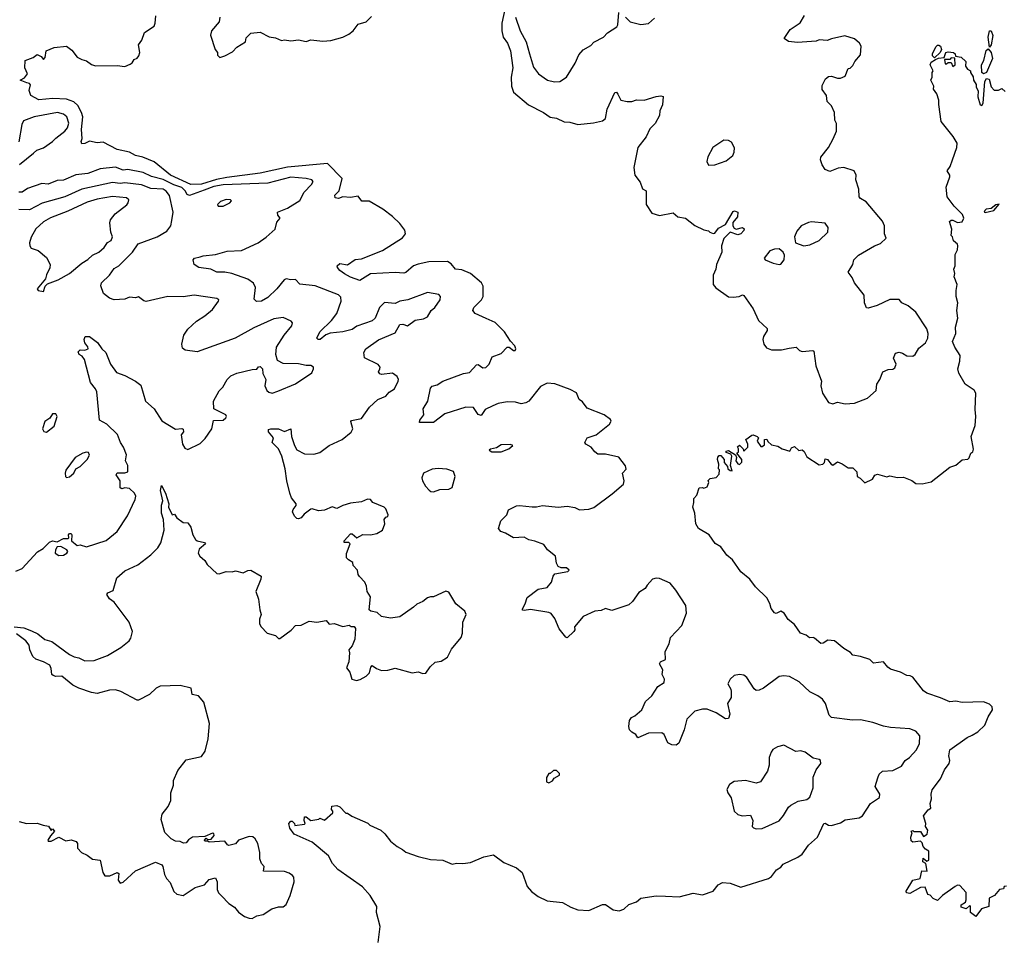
# Model space of a CAD drawing. Extents: x 1603745 to 1745082, y 385868 to 533966.
# Tile 9 of 256: x 1623151 to 1629560, y 394760 to 400728. Entities that reach past the tile are written whole.
import ezdxf

# ---------------------------------------------------------------- set-up
doc = ezdxf.new("R2010")
doc.units = 0

msp = doc.modelspace()

# ---------------------------------------------------------------- linework, layer by layer
at = {"layer": '0CON20XD'}
for points in [[(1627802.3, 396457.7), (1627776.7, 396435), (1627760, 396405), (1627780.3, 396370.3), (1627783.2, 396353.2), (1627781.4, 396315), (1627758, 396275), (1627772.9, 396207.1), (1627765, 396178.8), (1627745, 396177.1), (1627685, 396214.5), (1627625, 396238.9), (1627595, 396238.5), (1627544.7, 396225.3), (1627494.4, 396175), (1627475.4, 396104.6), (1627441.7, 396018.3), (1627425, 396003.8), (1627396.1, 396006.1), (1627370.5, 396020.5), (1627346, 396075), (1627330, 396085), (1627245, 396082.5), (1627175, 396052.5), (1627162.5, 396075), (1627135, 396090), (1627121.2, 396105), (1627116.1, 396126.1), (1627120, 396165), (1627133.8, 396185), (1627155, 396196), (1627200, 396235), (1627225, 396290), (1627265.8, 396325), (1627303.8, 396386.2), (1627346.6, 396413.4), (1627347.5, 396435), (1627332.5, 396465), (1627338, 396495), (1627316.7, 396535), (1627322.5, 396547.5), (1627355, 396562.5), (1627352.9, 396615), (1627378.8, 396665), (1627388, 396705), (1627461.2, 396785), (1627491.2, 396865), (1627486.2, 396915), (1627422.5, 397015), (1627385, 397058.8), (1627315, 397090), (1627295, 397092.5), (1627270, 397085), (1627235, 397047.5), (1627222.5, 397025), (1627180.5, 396999.5), (1627139.3, 396940.7), (1627115, 396918.6), (1627005, 396881.4), (1626965, 396894), (1626935, 396880.8), (1626895, 396877.1), (1626817.9, 396842.1), (1626763.3, 396775), (1626764, 396755), (1626758, 396745), (1626715, 396703.3), (1626705, 396708.1), (1626662.4, 396762.4), (1626635, 396830), (1626611.2, 396861.2), (1626595, 396868.8), (1626475, 396887.8), (1626435, 396882), (1626423.8, 396883.8), (1626423.3, 396893.3), (1626442.2, 396925), (1626455, 396966.7), (1626525, 397021.1), (1626585, 397031.2), (1626612.9, 397065), (1626624.5, 397105.5), (1626635, 397121.2), (1626720, 397135), (1626727.5, 397145), (1626709.3, 397159.3), (1626675, 397160), (1626655, 397167.5), (1626645, 397190), (1626638.1, 397235), (1626586.8, 397276.8), (1626562.1, 397312.1), (1626505, 397333.3), (1626465, 397341.1), (1626435, 397359.2), (1626365, 397353.8), (1626312.5, 397385), (1626282.5, 397395), (1626267.5, 397415), (1626283.3, 397465), (1626322, 397505), (1626332.1, 397537.9), (1626385, 397564), (1626405, 397565.7), (1626485.8, 397555.8), (1626515, 397555.7), (1626555, 397565.8), (1626655, 397554.2), (1626715, 397560.8), (1626765, 397551.4), (1626795, 397537.1), (1626855, 397542), (1626888.3, 397551.7), (1627007.8, 397642.2), (1627082, 397705), (1627086, 397725), (1627074.3, 397775), (1627097.7, 397802.3), (1627094.2, 397824.2), (1627050.9, 397880.9), (1626965, 397898.7), (1626915, 397899.6), (1626893.8, 397913.8), (1626871.4, 397945), (1626837.1, 397965), (1626830.5, 397975), (1626844.4, 398005), (1626902.5, 398025), (1626990.6, 398095), (1627000, 398115), (1626997.1, 398125), (1626955, 398156.1), (1626845, 398200), (1626815, 398240), (1626792.9, 398255), (1626775, 398298.5), (1626735, 398320.8), (1626635, 398358.2), (1626585, 398362.7), (1626540.9, 398339.1), (1626465, 398245.5), (1626445, 398233.9), (1626415, 398227.1), (1626377.6, 398237.6), (1626325, 398239.1), (1626265, 398229.2), (1626230.8, 398215), (1626180.5, 398189.5), (1626155, 398151.8), (1626135, 398157.1), (1626105, 398202.9), (1626055, 398204.4), (1625917.3, 398162.7), (1625845, 398106.2), (1625752.5, 398105), (1625755, 398120), (1625782.5, 398155), (1625776.2, 398195), (1625807.5, 398245), (1625825, 398330), (1625835, 398342.5), (1625868.8, 398351.2), (1625905, 398374), (1626040, 398425), (1626078.5, 398431.5), (1626125, 398480.8), (1626135, 398482.5), (1626165, 398462), (1626185.7, 398464.3), (1626206.7, 398485), (1626225.8, 398534.2), (1626285.6, 398554.4), (1626325, 398595.7), (1626336.8, 398596.8), (1626365, 398574), (1626376.2, 398575), (1626380, 398585), (1626373.8, 398605), (1626346, 398635), (1626306.2, 398695), (1626246.8, 398756.8), (1626187.6, 398782.4), (1626115.5, 398815.5), (1626101.4, 398835), (1626107.8, 398855), (1626155.9, 398904.1), (1626168.5, 398925), (1626167.1, 398992.9), (1626157.5, 399015), (1626085, 399076.2), (1626028.9, 399098.9), (1625987.5, 399105), (1625959.7, 399139.7), (1625935, 399154.5), (1625815, 399151.1), (1625745, 399137.5), (1625714.5, 399125), (1625665, 399083.3), (1625651.5, 399078.5), (1625595, 399081.4), (1625435, 399074.1), (1625365, 399030.8), (1625305, 399051.1), (1625265, 399073.3), (1625234, 399095), (1625218.8, 399115), (1625216.7, 399125), (1625235, 399140), (1625285, 399132.5), (1625333.4, 399166.6), (1625375, 399170.4), (1625512.9, 399225), (1625641.7, 399308.3), (1625662.1, 399335), (1625658.8, 399358.8), (1625625, 399400.9), (1625576.7, 399446.7), (1625515, 399493.5), (1625425, 399546.4), (1625377.3, 399547.3), (1625355, 399578.9), (1625305, 399571.4), (1625255, 399574.2), (1625225, 399564.4), (1625205, 399568.8), (1625203.1, 399585), (1625229.4, 399615), (1625250.4, 399695), (1625155, 399792.1), (1624895, 399767.3), (1624715, 399728.2), (1624499.2, 399700.8), (1624432.2, 399687.8), (1624335, 399657.7), (1624265, 399656.1), (1624132.7, 399715), (1624025, 399802), (1623952.2, 399832.2), (1623904, 399845), (1623865, 399865.6), (1623785, 399883.3), (1623695, 399930), (1623655, 399926.2), (1623605, 399937.5), (1623575, 399922.5), (1623555, 399920), (1623550, 399935), (1623557.5, 399955), (1623553.6, 400013.6), (1623561.5, 400095), (1623553.6, 400123.6), (1623528.7, 400168.7), (1623502.8, 400192.8), (1623455, 400210), (1623365.5, 400214.5), (1623275, 400206.2), (1623223.9, 400233.9), (1623212.7, 400267.3), (1623220, 400305), (1623213.6, 400313.6), (1623196.7, 400316.7), (1623154.4, 400335), (1623181.1, 400348.9), (1623201.2, 400375), (1623184, 400415), (1623187, 400463), (1623238.3, 400481.7), (1623265, 400502.5), (1623289.3, 400489.3), (1623305, 400470), (1623317, 400483), (1623323.6, 400526.4), (1623375, 400547.5), (1623455, 400556.2), (1623489.3, 400529.3), (1623524.5, 400484.5), (1623555, 400468), (1623585, 400461.2), (1623617.3, 400437.3), (1623645, 400427.5), (1623785, 400430), (1623835, 400422.5), (1623870.7, 400439.3), (1623883, 400447), (1623895, 400470), (1623915, 400477.5), (1623926.9, 400493.1), (1623932, 400515), (1623924.5, 400565.5), (1623945.8, 400595), (1623962.5, 400645), (1624025.8, 400685), (1624032.9, 400705), (1624035.9, 400754.1)], [(1624452.5, 400745), (1624448.8, 400715), (1624400, 400655), (1624393.6, 400626.4), (1624423.3, 400535), (1624437.5, 400515), (1624438.3, 400498.3), (1624453, 400483), (1624485, 400492.5), (1624535, 400520), (1624565, 400550), (1624620, 400585), (1624625, 400610), (1624655, 400640), (1624715, 400647.5), (1624775, 400616.7), (1624815, 400610), (1624855, 400593.3), (1624875, 400596.7), (1624915, 400590), (1624965, 400597.5), (1625015, 400586.7), (1625045, 400596.2), (1625125, 400589.2), (1625175, 400592.9), (1625255, 400614.4), (1625293.8, 400635), (1625321.2, 400655), (1625355, 400700), (1625405.7, 400714.3), (1625440.7, 400749.3)], [(1626311.6, 400805), (1626288.8, 400705), (1626289.6, 400655), (1626297, 400615), (1626325.2, 400575), (1626345.2, 400525), (1626361.7, 400415), (1626349, 400355), (1626352.1, 400295), (1626366.1, 400256.1), (1626463.2, 400173.2), (1626560.8, 400125), (1626605, 400094.3), (1626645, 400087.1), (1626695, 400062.9), (1626731.7, 400061.7), (1626785, 400046), (1626885, 400057.5)], [(1626377.5, 400745), (1626408.1, 400655), (1626446.7, 400585), (1626469.1, 400505), (1626495, 400420), (1626528, 400375), (1626587.5, 400335), (1626632.7, 400322.7), (1626666.7, 400325), (1626710, 400355), (1626765.7, 400444.3), (1626790.3, 400499.7), (1626819.1, 400530.9), (1626869.1, 400560.9), (1626889.1, 400580.9), (1626952, 400615), (1626978.1, 400641.9), (1627037.8, 400682.2), (1627044.4, 400695.6), (1627051.8, 400775)], [(1626885, 400057.5), (1626945, 400068.8), (1626963.8, 400085), (1626975.8, 400145), (1627025, 400254), (1627035, 400256.2), (1627045, 400244), (1627065, 400203.8), (1627105, 400196.2), (1627135, 400196.2), (1627165, 400206.7), (1627215, 400203.8), (1627295, 400228), (1627325, 400233.3), (1627338.8, 400228.8), (1627335.9, 400174.1), (1627318.8, 400135), (1627315.9, 400104.1), (1627287.3, 400052.7), (1627252.7, 400017.3), (1627228, 399965), (1627174.3, 399895), (1627149.2, 399765), (1627154.2, 399715), (1627190.9, 399670.9), (1627205, 399626.7), (1627228.1, 399615), (1627229.5, 399525), (1627265, 399468.8), (1627315, 399454.2), (1627405, 399470), (1627435, 399444.3), (1627485.5, 399435.5), (1627545, 399389.2), (1627605, 399360), (1627635, 399353.8), (1627643.8, 399345), (1627665, 399336), (1627675, 399338.8), (1627699.8, 399370.2), (1627745, 399394.4), (1627795, 399479.4), (1627805, 399484.3), (1627825.6, 399475), (1627824.5, 399445), (1627793.3, 399406.7), (1627792.2, 399385), (1627801.6, 399371.6), (1627815, 399365.4), (1627856.2, 399375), (1627867.2, 399367.2), (1627865, 399356.2), (1627845, 399334.7), (1627825, 399326.5), (1627775, 399344.5), (1627735, 399303.8), (1627718.8, 399255), (1627722, 399215), (1627687.1, 399135), (1627683.1, 399105), (1627665.5, 399064.5), (1627664.6, 399005), (1627682.7, 398982.7), (1627765, 398924.5), (1627795, 398921.4), (1627835, 398925.7), (1627855, 398935.8), (1627865, 398933.3), (1627924.7, 398844.7), (1627960, 398770), (1628017, 398717), (1628017.3, 398705), (1627993.1, 398665), (1627988.9, 398645), (1627994.4, 398615), (1628011.2, 398591.2), (1628045, 398578.9), (1628110.4, 398579.6), (1628159.3, 398589.3), (1628205.5, 398595.5), (1628228, 398575), (1628245, 398568.1), (1628314.2, 398574.2), (1628319.4, 398569.4), (1628332.9, 398475), (1628370, 398375), (1628366.5, 398345), (1628377.6, 398297.6), (1628415.9, 398235.9), (1628443.3, 398226.7), (1628475, 398238.8), (1628525, 398226.7), (1628585, 398231.2), (1628670, 398265), (1628726.1, 398313.9), (1628730, 398355), (1628750, 398385), (1628770, 398435), (1628805, 398450), (1628835, 398452.5), (1628848.3, 398461.7), (1628856.2, 398485), (1628838, 398525), (1628852.2, 398557.8), (1628875.7, 398564.3), (1628897.7, 398557.7), (1628925, 398538.6), (1628965, 398537.1), (1628980.9, 398549.1), (1629005, 398590), (1629046.7, 398625), (1629061.9, 398655), (1629064.3, 398685), (1629055.6, 398715), (1628985, 398824.3), (1628934.4, 398864.4), (1628894.2, 398884.2), (1628875, 398906.7), (1628815, 398905.5), (1628732.9, 398867.1), (1628675, 398850.8), (1628662.9, 398852.9), (1628649.4, 398885), (1628648.8, 398935), (1628585.9, 399015.9), (1628570.5, 399050.5), (1628544.2, 399084.2), (1628573.3, 399135), (1628580, 399165), (1628611.2, 399195), (1628715, 399256.7), (1628755, 399272), (1628791.2, 399305), (1628780, 399335), (1628780, 399385), (1628767, 399417), (1628662.1, 399542.1), (1628624.2, 399564.2), (1628616.2, 399575), (1628614.3, 399625), (1628593.8, 399685), (1628596.4, 399716.4), (1628583.9, 399743.9), (1628515.9, 399765.9), (1628479.5, 399760.5), (1628425, 399740), (1628395, 399752.5), (1628375, 399782.5), (1628363.8, 399815), (1628366.1, 399833.9), (1628415, 399896.7), (1628446.8, 399953.2), (1628467.9, 400002.1), (1628468.3, 400051.7), (1628457.5, 400075), (1628454.3, 400125), (1628435, 400167.5), (1628406.7, 400195), (1628403.8, 400235), (1628374.2, 400274.2), (1628375, 400300), (1628396.2, 400343.8), (1628415, 400357.5), (1628435, 400360), (1628475, 400346.7), (1628495, 400346.7), (1628525, 400360), (1628545, 400410), (1628557, 400413), (1628575, 400430), (1628587.5, 400455), (1628625, 400500), (1628627.5, 400555), (1628617.5, 400575), (1628585, 400602.5), (1628523, 400623), (1628435, 400603.8), (1628408.3, 400591.7), (1628355, 400596), (1628335, 400588.8), (1628215, 400580), (1628156.2, 400586.2), (1628127.5, 400605), (1628166.1, 400663.9), (1628231.2, 400708.8), (1628260, 400755)], [(1627094.5, 400745), (1627125, 400713.8), (1627195, 400696.2), (1627245, 400702.5), (1627282.3, 400737.7)], [(1629465, 400550), (1629456.4, 400615), (1629465, 400656.7), (1629475.4, 400655.4), (1629485.4, 400625), (1629475.6, 400564.4), (1629465, 400550)], [(1629105, 400480), (1629093, 400493), (1629092.5, 400505), (1629115, 400552.5), (1629125, 400562.5), (1629135, 400563.3), (1629146.1, 400556.1), (1629152.5, 400535), (1629142.5, 400515), (1629105, 400480)], [(1627916.7, 398023.3), (1627926.1, 398026.1), (1627952.5, 398015), (1627960, 398005), (1627952.5, 397985), (1627975, 397950), (1627985, 397950), (1627999.3, 397960.7), (1628000, 397995), (1628015, 397997.5), (1628021.7, 397981.7), (1628045, 397960), (1628085, 397952.5), (1628115, 397933.3), (1628165, 397920), (1628175, 397940), (1628195, 397950), (1628223, 397923), (1628245, 397926.7), (1628257.3, 397917.3), (1628275, 397882.5), (1628355, 397830), (1628380, 397835), (1628390, 397845), (1628395, 397870), (1628410, 397865), (1628433.6, 397833.6), (1628445, 397827.5), (1628475, 397850), (1628505, 397837.5), (1628545, 397810), (1628575, 397810), (1628600, 397785), (1628603.6, 397753.6), (1628623, 397743), (1628653, 397713), (1628703, 397737), (1628717, 397763), (1628735, 397770), (1628795, 397752.5), (1628815, 397757.5), (1628865, 397747.5), (1628905, 397748.8), (1628958.3, 397728.3), (1628985, 397707.5), (1629025, 397706.7), (1629085, 397720), (1629206.7, 397815), (1629245, 397828.8), (1629285, 397863.3), (1629323, 397867), (1629332.5, 397875), (1629342.5, 397905), (1629356.2, 397915), (1629358.8, 397931.2), (1629344, 398015), (1629370, 398085), (1629376, 398145), (1629370.3, 398190.3), (1629375.6, 398295.6), (1629365, 398316), (1629305.7, 398355), (1629265, 398426.2), (1629257.8, 398455), (1629270.6, 398505), (1629272.7, 398542.7), (1629238, 398595), (1629223.2, 398633.2), (1629245.8, 398685), (1629243, 398727), (1629258.6, 398785), (1629251.4, 398835), (1629258, 398885), (1629248, 398925), (1629246.7, 398965), (1629252.5, 399005), (1629233.3, 399055), (1629237.5, 399075), (1629232.5, 399105), (1629240, 399125), (1629240.7, 399199.3), (1629255, 399230), (1629258.8, 399255), (1629255.9, 399265.9), (1629229.3, 399289.3), (1629222.5, 399315), (1629213.8, 399323.8), (1629218.8, 399365), (1629203.6, 399413.6), (1629215, 399423.3), (1629225, 399423.3), (1629255, 399408), (1629285, 399412), (1629298, 399435), (1629289.1, 399459.1), (1629234.5, 399514.5), (1629187.5, 399575), (1629182.3, 399637.7), (1629206.2, 399705), (1629205.9, 399715.9), (1629187.5, 399745), (1629207, 399773), (1629224, 399815), (1629251.4, 399895), (1629252.9, 399925), (1629228.5, 399968.5), (1629150, 400065), (1629133.1, 400175), (1629134.3, 400204.3), (1629120.8, 400245), (1629100, 400275), (1629102.5, 400295), (1629082.5, 400335), (1629090, 400355), (1629090, 400385), (1629097.5, 400395), (1629077.5, 400435), (1629085, 400452.5), (1629111.7, 400468.3), (1629132.5, 400477.5), (1629168.3, 400481.7), (1629180, 400515), (1629195, 400520), (1629230, 400515), (1629240, 400505), (1629241.7, 400491.7), (1629280, 400485), (1629310, 400455), (1629307.5, 400425), (1629320, 400405), (1629340, 400395), (1629340, 400385), (1629357, 400357), (1629360, 400335), (1629377, 400307), (1629378.3, 400288.3), (1629390, 400265), (1629387.5, 400225), (1629403, 400173), (1629415, 400170), (1629422.5, 400185), (1629433.2, 400326.8), (1629444.3, 400345.7), (1629461.7, 400341.7), (1629475, 400290), (1629495, 400270), (1629521.7, 400268.3), (1629545, 400280), (1629565, 400260)], [(1629425, 400376), (1629413.9, 400383.9), (1629412.5, 400435), (1629428, 400462), (1629443.4, 400526.6), (1629455, 400537.5), (1629474.5, 400514.5), (1629482.9, 400475), (1629445, 400384.2), (1629425, 400376)], [(1629225, 400422.5), (1629240, 400435), (1629238.3, 400478.3), (1629215, 400480), (1629205, 400470), (1629171.7, 400468.3), (1629175, 400440), (1629185, 400440), (1629195, 400450), (1629215, 400450), (1629225, 400422.5)], [(1623149.2, 399785), (1623241.1, 399858.9), (1623262.1, 399877.9), (1623305, 399893.5), (1623364.8, 399935.2), (1623385, 399957.9), (1623445, 400003.4), (1623461.1, 400025), (1623470.7, 400055), (1623456.7, 400095), (1623435, 400113.3), (1623395.9, 400124.1), (1623245, 400096.5), (1623175, 400069.4), (1623163.7, 400045), (1623145, 399932.5)], [(1627635, 399782), (1627675, 399784.2), (1627750.3, 399809.7), (1627792.5, 399845), (1627801.1, 399865), (1627803.1, 399893.1), (1627785, 399930), (1627765, 399942), (1627735, 399944), (1627663.8, 399895), (1627630, 399835), (1627624.2, 399805), (1627635, 399782)], [(1625362.3, 397102.3), (1625353.3, 397115), (1625348.8, 397145), (1625322.5, 397175), (1625320, 397195), (1625291.1, 397211.1), (1625279.1, 397225), (1625278.2, 397251.8), (1625301.9, 397315), (1625294.3, 397324.3), (1625263.3, 397323.3), (1625261.9, 397335), (1625305, 397380), (1625315, 397380.5), (1625345, 397355.6), (1625385, 397377.3), (1625435, 397374), (1625475, 397382), (1625512.5, 397405), (1625527.5, 397445), (1625522.5, 397475), (1625535, 397490), (1625546.4, 397493.6), (1625550, 397505), (1625533.6, 397543.6), (1625522.5, 397555), (1625450, 397585), (1625433.6, 397603.6), (1625415, 397606), (1625375, 397590), (1625305, 397581.2), (1625253.8, 397566.2), (1625215, 397546.2), (1625185, 397557.5), (1625135, 397534.3), (1625095, 397531.1), (1625055, 397544), (1625045, 397542), (1625001.6, 397508.4), (1624983.1, 397485), (1624965, 397477.9), (1624955, 397481.2), (1624940, 397495), (1624925.5, 397525), (1624929.8, 397540.2), (1624950, 397565), (1624950, 397575), (1624920.8, 397615), (1624910, 397645), (1624888.8, 397725), (1624879.5, 397805), (1624856.9, 397886.9), (1624834.4, 397935), (1624794.3, 397975), (1624801.9, 398005), (1624770.6, 398045), (1624769.5, 398060.5), (1624784.6, 398065.4), (1624835, 398063.8), (1624875, 398047.5), (1624915, 398063.8), (1624920, 398015), (1624939.5, 397955), (1624955, 397928.6), (1625005, 397902.2), (1625065, 397900), (1625105, 397910), (1625164.7, 397955.3), (1625249.2, 397995), (1625307.4, 398042.6), (1625318.9, 398065), (1625307.1, 398112.9), (1625310.9, 398119.1), (1625375, 398132.7), (1625428.8, 398205), (1625481.8, 398255), (1625533.1, 398276.9), (1625555, 398302.7), (1625590, 398325), (1625614.4, 398375), (1625616.4, 398386.4), (1625608.6, 398405), (1625576.9, 398426.9), (1625505, 398418), (1625495, 398422), (1625486.4, 398435), (1625495, 398454), (1625496.4, 398466.4), (1625485, 398482.5), (1625395, 398526.7), (1625391.7, 398561.7), (1625404.4, 398585), (1625485.3, 398644.7), (1625595, 398690), (1625625.5, 398744.5), (1625645, 398745.5), (1625675, 398734.4), (1625725, 398772.2), (1625778.6, 398781.4), (1625805, 398794), (1625830, 398835), (1625853.1, 398855), (1625888.1, 398905), (1625890.8, 398925), (1625878.9, 398938.9), (1625805, 398951.2), (1625676.7, 398903.3), (1625625.5, 398894.5), (1625595, 398880), (1625525, 398887.5), (1625493.8, 398855), (1625464.7, 398785.3), (1625445, 398768.5), (1625345, 398731.9), (1625315, 398712.1), (1625255, 398695.3), (1625171.9, 398688.1), (1625143.6, 398676.3), (1625105.8, 398645), (1625093.8, 398645), (1625084.4, 398655), (1625103.5, 398695), (1625180.2, 398769.8), (1625215.6, 398814.4), (1625243.1, 398895), (1625240.7, 398920.8), (1625226.8, 398936.8), (1625075, 398995.6), (1624975, 399005.6), (1624945, 399037.5), (1624915, 399034.2), (1624885, 399041.5), (1624872.2, 399035), (1624824, 398976), (1624765, 398918.9), (1624725, 398895.5), (1624693.2, 398893.2), (1624677.9, 398907.9), (1624686.1, 398985), (1624671.7, 399011.7), (1624635, 399038.2), (1624531.2, 399075), (1624485, 399085.3), (1624435, 399084.6), (1624395, 399104.4), (1624317.5, 399115), (1624286.7, 399135), (1624278.8, 399165), (1624287.5, 399175), (1624325, 399184.2), (1624345, 399191.4), (1624425, 399198.5), (1624502.1, 399222.1), (1624595, 399226.2), (1624703.9, 399276.1), (1624755, 399311.9), (1624814, 399365), (1624825, 399410), (1624846.2, 399435), (1624830, 399455), (1624828, 399475), (1624895, 399501.8), (1624975, 399551.9), (1625001.5, 399605), (1625050, 399655), (1625060, 399675), (1625053.3, 399685), (1625015, 399695.3), (1624915, 399703.9), (1624765.1, 399664.9), (1624475, 399652.6), (1624415, 399641.5), (1624350.9, 399619.1), (1624255, 399582.9), (1624241, 399591), (1624227.8, 399615), (1624206, 399635), (1624153.6, 399653.6), (1624085, 399688.1), (1624007.9, 399707.9), (1623955, 399733.7), (1623855, 399751.9), (1623825, 399749), (1623775, 399768.9), (1623675, 399756.8), (1623595, 399725.8), (1623515, 399718.8), (1623435, 399683.8), (1623395, 399680.6), (1623335, 399658.2), (1623295, 399661.2), (1623201.1, 399628.9), (1623165.7, 399604.2), (1623145, 399605.3)], [(1623125, 397137.1), (1623165.7, 397154.3), (1623267.3, 397262.7), (1623304.1, 397285.9), (1623345, 397326.2), (1623365, 397335.8), (1623395, 397328.8), (1623435, 397351.2), (1623465, 397350), (1623470, 397355), (1623467.5, 397375), (1623475, 397382.5), (1623485, 397382.5), (1623490, 397375), (1623487.5, 397335), (1623525, 397303.8), (1623545, 397308.8), (1623585, 397295.8), (1623712.5, 397337.5), (1623784, 397395), (1623851.3, 397498.7), (1623901.9, 397605), (1623905.7, 397625), (1623897.1, 397645), (1623865.2, 397675.3), (1623835, 397679.4), (1623814.6, 397674.6), (1623805, 397680), (1623805.5, 397725), (1623779.6, 397765), (1623785, 397778.2), (1623835, 397777.3), (1623854.6, 397785.4), (1623855.5, 397825), (1623840, 397855), (1623846.9, 397895), (1623827.1, 397945), (1623807.1, 397975), (1623788.2, 398028.2), (1623718, 398095), (1623670.6, 398120.6), (1623653.3, 398305), (1623644.3, 398325), (1623610.8, 398365), (1623573.3, 398515), (1623558, 398538), (1623538.3, 398548.3), (1623532, 398565), (1623545, 398578.8), (1623575, 398576.7), (1623596.7, 398585), (1623595, 398597.5), (1623573.8, 398625), (1623569.2, 398645), (1623577.5, 398665), (1623606, 398666), (1623657.1, 398627.1), (1623685, 398586.2), (1623711.7, 398561.7), (1623741.4, 398485), (1623780.9, 398430.9), (1623835, 398410.8), (1623905, 398374), (1623939.1, 398349.1), (1623969.2, 398245), (1624025.6, 398195), (1624075, 398117.5), (1624165, 398061.4), (1624205, 398066.9), (1624215, 398062), (1624217.8, 398045), (1624201.4, 398025), (1624210, 397965), (1624225, 397939.2), (1624245, 397930.8), (1624325, 397969.4), (1624358.3, 398001.7), (1624401.2, 398065), (1624412, 398118), (1624475, 398120), (1624492.5, 398135), (1624496.7, 398145), (1624492.5, 398155), (1624413.9, 398193.9), (1624413.3, 398245), (1624448.2, 398311.8), (1624472.9, 398335), (1624502, 398385), (1624525, 398408.7), (1624565, 398426.4), (1624665, 398451.2), (1624695, 398453.3), (1624705, 398467.5), (1624715, 398470), (1624731.2, 398455), (1624732.5, 398425), (1624753.3, 398385), (1624745.7, 398345), (1624758.6, 398315), (1624772.1, 398302.1), (1624795, 398295.6), (1624831.1, 398308.9), (1624945, 398356.9), (1625051.7, 398428.3), (1625063.8, 398455), (1625063.3, 398465), (1625045, 398477.1), (1625015, 398476.7), (1624965, 398486.9), (1624865, 398490), (1624828.8, 398508.8), (1624817.7, 398547.7), (1624822.2, 398595), (1624871.9, 398675), (1624922, 398735), (1624926.7, 398755), (1624917.5, 398765), (1624865, 398789.5), (1624805, 398781.1), (1624675, 398722.4), (1624552.5, 398655), (1624305, 398566), (1624227, 398577), (1624209.7, 398589.7), (1624205.6, 398615), (1624219.4, 398675), (1624245, 398712.5), (1624300.5, 398765), (1624355, 398799.2), (1624405, 398841.5), (1624444, 398895), (1624446.7, 398905), (1624435, 398913.8), (1624285.7, 398934.3), (1624215, 398924.4), (1624115, 398925.6), (1623974.1, 398894.1), (1623957.7, 398897.7), (1623925, 398923.3), (1623905, 398917.5), (1623865, 398921.2), (1623835, 398908), (1623765, 398904.2), (1623735.9, 398915.9), (1623696.2, 398945), (1623678, 398995), (1623684, 399015), (1623735, 399063.8), (1623765, 399108), (1623795, 399126), (1623885.7, 399215), (1623921.8, 399268.2), (1624045, 399315.3), (1624108, 399352), (1624133.8, 399385), (1624141.8, 399421.8), (1624148.8, 399475), (1624125, 399583.8), (1624105, 399610.8), (1624084.4, 399624.4), (1624005, 399628.3), (1623943.3, 399653.3), (1623835, 399666.2), (1623805, 399661.2), (1623755, 399667.6), (1623555.2, 399624.8), (1623445, 399573.8), (1623297, 399533), (1623215, 399489.3), (1623145, 399492.5)], [(1623305, 398957.5), (1623316.2, 398993.8), (1623331.7, 399008.3), (1623400, 399035), (1623475, 399076), (1623555, 399143.5), (1623594, 399166), (1623625.4, 399194.6), (1623665, 399215.6), (1623700, 399245), (1623723.2, 399276.8), (1623745, 399290), (1623754, 399315), (1623742.9, 399345), (1623736.9, 399405), (1623741.4, 399425), (1623771.4, 399465), (1623848, 399522), (1623857.5, 399535), (1623860.8, 399555), (1623845, 399568.9), (1623755, 399577.6), (1623655, 399560.3), (1623590.2, 399539.8), (1623465, 399480.5), (1623350.9, 399439.1), (1623305, 399412), (1623255, 399366.5), (1623225, 399312), (1623213.6, 399275), (1623215.5, 399255.5), (1623225, 399240.8), (1623250.9, 399230.9), (1623270, 399225), (1623325, 399178.8), (1623348, 399135), (1623346.8, 399113.2), (1623325, 399067.5), (1623319.2, 399040.8), (1623263.8, 398975), (1623270, 398965), (1623305, 398957.5)], [(1624475, 399514.4), (1624518.8, 399535), (1624528.8, 399548.8), (1624522.5, 399555), (1624495, 399557.8), (1624458, 399545), (1624438.8, 399525), (1624442.5, 399515), (1624475, 399514.4)], [(1629435, 399473.3), (1629492.5, 399485), (1629526.7, 399526.7), (1629505, 399523.3), (1629475, 399498), (1629442.5, 399495), (1629433.3, 399485), (1629430, 399475), (1629435, 399473.3)], [(1628255, 399255.5), (1628295, 399261.5), (1628355, 399290), (1628411.1, 399345), (1628414.3, 399375), (1628395, 399402.5), (1628305, 399411.1), (1628285, 399408.1), (1628238, 399385), (1628209.4, 399350.6), (1628194, 399315), (1628201.2, 399275), (1628255, 399255.5)], [(1628095, 399133.3), (1628105, 399136.7), (1628128, 399165), (1628128.8, 399195), (1628120, 399215), (1628095, 399236), (1628065, 399234.3), (1628035, 399224.3), (1627996.7, 399175), (1628004.3, 399164.3), (1628055, 399142.5), (1628095, 399133.3)], [(1623325, 398043.3), (1623375, 398082.5), (1623393.9, 398143.9), (1623385, 398161.2), (1623365, 398161.2), (1623345.9, 398134.1), (1623315, 398112.5), (1623300, 398065), (1623307, 398047), (1623325, 398043.3)], [(1629575, 395087.5), (1629560, 395085), (1629555, 395070), (1629530, 395065), (1629497.5, 395025), (1629461.7, 395008.3), (1629460, 394955), (1629411.7, 394938.3), (1629375, 394890), (1629340, 394915), (1629340, 394955), (1629335, 394960), (1629311.7, 394938.3), (1629280, 394950), (1629280, 394965), (1629308.3, 394981.7), (1629311.7, 394998.3), (1629312.5, 395045), (1629271.7, 395091.7), (1629255, 395092.5), (1629240, 395085), (1629157.5, 395025), (1629125, 394992.5), (1629097, 395007), (1629078.3, 395028.3), (1629061.7, 395031.7), (1629045, 395080), (1629015, 395077.5), (1628945, 395040), (1628923.3, 395043.3), (1628922.5, 395055), (1628964.1, 395125.9), (1629013, 395137), (1629023.6, 395186.4), (1629057.5, 395185), (1629050, 395235), (1629030, 395245), (1629031.7, 395268.3), (1629055, 395250), (1629070, 395255), (1629070, 395315), (1629047, 395327), (1629032.5, 395345), (1629025, 395370), (1629015, 395380), (1628965, 395372.5), (1628953, 395383), (1628951.2, 395405), (1628960, 395435), (1628953.3, 395445), (1628965, 395450), (1628972.5, 395442.5), (1629015, 395443.3), (1629035, 395410), (1629057.5, 395425), (1629061.7, 395451.7), (1629047.5, 395475), (1629050, 395495), (1629034.2, 395545), (1629065, 395584), (1629082.5, 395595), (1629076.7, 395625), (1629087.5, 395655), (1629084, 395685), (1629090, 395715), (1629144.1, 395785.9), (1629171.2, 395845), (1629202, 395885), (1629206, 395905), (1629199.2, 395935), (1629206, 395975), (1629317.8, 396055), (1629350.5, 396069.5), (1629388.6, 396091.4), (1629434.2, 396135.8), (1629455, 396190), (1629483.6, 396235), (1629481.9, 396255), (1629465, 396272.2), (1629425, 396286.7), (1629285, 396282.5), (1629245, 396290.8), (1629205, 396287.1), (1629145, 396314), (1629055, 396342.5), (1629035, 396357.5), (1628965, 396447.5), (1628947, 396457), (1628925, 396457.5), (1628885, 396480), (1628820.5, 396500.5), (1628802.3, 396512.3), (1628775, 396547.5), (1628708.3, 396538.3), (1628685, 396562.5), (1628625, 396582.5), (1628575, 396590), (1628558.8, 396608.8), (1628515, 396633.3), (1628455, 396683.3), (1628410.7, 396689.3), (1628380.7, 396669.3), (1628365, 396666.7), (1628325, 396702.5), (1628315, 396706.7), (1628293, 396703), (1628270.7, 396720.7), (1628233.9, 396733.9), (1628195, 396790), (1628153.6, 396823.6), (1628127.5, 396865), (1628105, 396876.7), (1628075, 396862.5), (1628065, 396866.7), (1628042.9, 396895), (1628033.6, 396926.4), (1628013.4, 396963.4), (1627940, 397035), (1627904.7, 397084.7), (1627845, 397134.2), (1627791.3, 397211.3), (1627755, 397242), (1627715.5, 397295.5), (1627678.8, 397318.8), (1627640, 397375), (1627568.8, 397415), (1627551.2, 397445), (1627545.9, 397515.9), (1627533.3, 397555), (1627540, 397585), (1627538.3, 397611.7), (1627558.3, 397631.7), (1627575, 397680), (1627595, 397682.5), (1627605, 397677.5), (1627625, 397687.5), (1627637.5, 397715), (1627631.7, 397728.3), (1627645, 397740), (1627685, 397747.5), (1627705, 397770), (1627706.7, 397796.7), (1627700, 397805), (1627702.5, 397835), (1627692.5, 397865), (1627695, 397880), (1627705, 397890), (1627715, 397890), (1627736.7, 397865), (1627737.5, 397845), (1627758.3, 397818.3), (1627760, 397805), (1627775, 397792.5), (1627788.3, 397791.7), (1627777.5, 397825), (1627786.7, 397886.7), (1627779.3, 397899.3), (1627750.7, 397910.7), (1627750, 397920), (1627765, 397922.5), (1627810, 397895), (1627817.5, 397877.5), (1627812.5, 397855), (1627825, 397837.5), (1627837, 397833), (1627851.7, 397848.3), (1627852.5, 397865), (1627820, 397905), (1627830, 397915), (1627830, 397935), (1627823, 397947), (1627837, 397957), (1627860, 397935), (1627865, 397920), (1627890, 397945), (1627890, 397965), (1627877.5, 397995), (1627916.7, 398023.3)], [(1626223.9, 397913.9), (1626285, 397914.2), (1626335.9, 397934.1), (1626360, 397955), (1626345, 397962.5), (1626285, 397959.2), (1626255, 397940), (1626215, 397932.5), (1626207.5, 397925), (1626223.9, 397913.9)], [(1623455, 397746.7), (1623475, 397752.5), (1623502, 397775), (1623515.7, 397804.3), (1623545, 397819.2), (1623589.4, 397865), (1623605, 397892.5), (1623599.5, 397909.5), (1623585, 397911.9), (1623561.2, 397905), (1623511.4, 397878.6), (1623451.4, 397795), (1623445.8, 397775), (1623448.8, 397755), (1623455, 397746.7)], [(1625845, 397653.8), (1625885, 397670), (1625945, 397671.2), (1625965, 397682.5), (1625985.9, 397754.1), (1625975.7, 397785.7), (1625931.7, 397801.7), (1625875, 397805.7), (1625835, 397802.5), (1625780, 397775), (1625768.8, 397745), (1625773.3, 397725), (1625791.7, 397691.7), (1625816.1, 397666.1), (1625826.4, 397656.4), (1625845, 397653.8)], [(1623115, 396775.4), (1623177.7, 396767.7), (1623228.2, 396748.2), (1623268.7, 396728.7), (1623315, 396693.1), (1623358.8, 396678.8), (1623474.2, 396595), (1623505, 396580), (1623535, 396574.3), (1623575, 396553.5), (1623635, 396556.2), (1623721.7, 396588.3), (1623808.9, 396641.1), (1623863.8, 396685), (1623875, 396702.5), (1623885.9, 396745.9), (1623864.2, 396805), (1623766.2, 396936.2), (1623735, 396957.5), (1623717.5, 396985), (1623725, 396997.5), (1623758.3, 397011.7), (1623782.5, 397095), (1623835, 397138.8), (1623920.5, 397179.5), (1624005, 397243.8), (1624050.5, 397289.5), (1624068.3, 397321.7), (1624091.4, 397405), (1624086, 397475), (1624072.8, 397515), (1624073.4, 397566.6), (1624082.2, 397595), (1624067, 397663), (1624074.4, 397695.6), (1624100, 397645), (1624120.6, 397575), (1624120, 397555), (1624143.3, 397505), (1624158.3, 397508.3), (1624172.5, 397485), (1624213.9, 397453.9), (1624245, 397453.3), (1624264, 397425), (1624277.5, 397375), (1624294.4, 397344.4), (1624305.6, 397335.6), (1624353.3, 397325), (1624360, 397315), (1624318.6, 397281.4), (1624312, 397255), (1624323.8, 397235), (1624355, 397206.7), (1624370.5, 397180.5), (1624435, 397123.3), (1624449.3, 397120.7), (1624493.9, 397136.1), (1624533.6, 397133.6), (1624555, 397138.8), (1624605, 397127.5), (1624635, 397142.5), (1624655, 397143.3), (1624722.5, 397105), (1624721.2, 397085), (1624688.8, 397005), (1624706, 396955), (1624713.3, 396885), (1624722.5, 396855), (1624712.5, 396825), (1624712.5, 396795), (1624723.3, 396775), (1624762.5, 396735), (1624815, 396719.2), (1624835, 396700), (1624845, 396700), (1624917.3, 396752.7), (1624945, 396783.8), (1624983.9, 396786.1), (1625035, 396811.2), (1625085, 396806.7), (1625145, 396816.7), (1625165, 396793.3), (1625196.7, 396796.7), (1625255, 396777.5), (1625295, 396786.7), (1625308.3, 396778.3), (1625327, 396777), (1625337.5, 396765), (1625332.5, 396695), (1625315, 396652.5), (1625292.5, 396625), (1625297.5, 396605), (1625293, 396547), (1625278.3, 396508.3), (1625300.7, 396480.7), (1625313.3, 396435), (1625343.6, 396426.4), (1625367.7, 396432.3), (1625406.4, 396453.6), (1625427.5, 396475), (1625437, 396513), (1625445, 396522.5), (1625473, 396503), (1625505, 396491.2), (1625546.1, 396493.9), (1625595, 396506.7), (1625705, 396476.7), (1625745, 396482.5), (1625775, 396471.2), (1625795, 396473.8), (1625822.5, 396515), (1625854.2, 396545.8), (1625895, 396552.5), (1625935, 396576.7), (1625960.8, 396629.2), (1626025.6, 396705), (1626033.3, 396735), (1626035.6, 396805), (1626057.1, 396855), (1626048, 396878), (1625988.8, 396925), (1625945, 397000), (1625925, 397006.7), (1625845, 396970), (1625825, 396971.2), (1625805, 396963.8), (1625775, 396940), (1625735, 396923.8), (1625715, 396903.8), (1625625, 396841.2), (1625565, 396830.8), (1625505, 396842.5), (1625477.7, 396867.7), (1625436.8, 396876.8), (1625426, 396885), (1625435, 396970), (1625413.3, 397005), (1625409.3, 397039.3), (1625397.5, 397065), (1625362.3, 397102.3)], [(1623405, 397240), (1623435, 397242.3), (1623458, 397255), (1623463.3, 397265), (1623456.4, 397276.4), (1623417.3, 397297.3), (1623394.3, 397295.7), (1623383.3, 397276.7), (1623382.2, 397255), (1623405, 397240)], [(1623147.7, 395507.7), (1623195, 395494.2), (1623265, 395496.2), (1623302.5, 395485), (1623338.3, 395478.3), (1623355, 395450), (1623365, 395460), (1623376.7, 395445), (1623350, 395415), (1623333, 395387), (1623335, 395380), (1623355, 395380), (1623405, 395406.2), (1623451.7, 395381.7), (1623485, 395388), (1623517.4, 395377.4), (1623527.5, 395365), (1623526, 395335), (1623553.8, 395305), (1623589.4, 395289.4), (1623625, 395262.9), (1623674.2, 395255), (1623691.4, 395175), (1623704.4, 395154.4), (1623736.8, 395153.2), (1623785, 395176), (1623795, 395170), (1623792.2, 395125), (1623805, 395105.8), (1623825, 395112.9), (1623905, 395186.7), (1624035, 395243.3), (1624075.8, 395225.8), (1624083.3, 395215), (1624093.3, 395163.3), (1624107, 395137), (1624130.7, 395110.7), (1624155, 395052.5), (1624173.9, 395033.9), (1624215, 395026.7), (1624292.3, 395077.7), (1624354.2, 395095.8), (1624385, 395131.2), (1624425, 395140), (1624435.7, 395115.7), (1624435.8, 395065), (1624445, 395042.5), (1624463.6, 395023.6), (1624512.5, 394975), (1624549.5, 394949.5), (1624575, 394916.7), (1624615, 394890), (1624645, 394877.5), (1624665, 394876.7), (1624695, 394893.3), (1624735, 394903.3), (1624791.2, 394938.8), (1624835, 394953.3), (1624865, 394953.3), (1624885, 394966.7), (1624912, 395025), (1624938, 395115), (1624936.2, 395145), (1624927.3, 395157.3), (1624905, 395172), (1624875, 395181.2), (1624737.5, 395185), (1624742.5, 395215), (1624724, 395234), (1624714.3, 395264.3), (1624714, 395305), (1624700, 395365), (1624684, 395395), (1624668.2, 395408.2), (1624645, 395409.5), (1624575, 395386.9), (1624555, 395363.3), (1624512, 395352), (1624502.5, 395355), (1624485, 395378.8), (1624385, 395373.8), (1624375, 395380), (1624355, 395380), (1624353, 395387), (1624365, 395400), (1624375, 395390), (1624396.7, 395393.3), (1624416.7, 395416.7), (1624415, 395430), (1624405, 395432.5), (1624355, 395410), (1624275, 395406.2), (1624250.5, 395389.5), (1624235, 395370), (1624217, 395367), (1624195, 395376.7), (1624165, 395380), (1624137.5, 395395), (1624095, 395436.7), (1624071.7, 395521.7), (1624077.1, 395555), (1624117.5, 395605), (1624133.8, 395645), (1624134, 395695), (1624152, 395745), (1624152, 395775), (1624180.3, 395839.7), (1624235, 395908.8), (1624335, 395930), (1624357.8, 395965), (1624376.5, 396045), (1624386.2, 396145), (1624350, 396285), (1624315, 396325.6), (1624273.1, 396335), (1624266.2, 396376.2), (1624195, 396392.8), (1624065, 396388.6), (1624040, 396375), (1623995.4, 396334.6), (1623925, 396296.7), (1623915, 396296.7), (1623808.8, 396355), (1623775, 396365.5), (1623735, 396362.1), (1623655, 396341.5), (1623618.1, 396348.1), (1623535, 396375.5), (1623497.5, 396395), (1623424.5, 396454.5), (1623385, 396452.5), (1623367.6, 396457.6), (1623360.6, 396465), (1623356.5, 396505), (1623346.2, 396526.2), (1623305, 396548.1), (1623255, 396564.4), (1623235, 396581.2), (1623216.2, 396625), (1623212.5, 396655), (1623191.2, 396685), (1623128.9, 396728.9)], [(1625485, 394720), (1625498, 394825), (1625474, 394915), (1625475.7, 394955), (1625431.9, 395025), (1625382.4, 395082.4), (1625220.6, 395195), (1625186.9, 395235), (1625161.4, 395285), (1625055, 395374), (1624936.7, 395425), (1624910, 395465), (1624902.5, 395495), (1624915, 395510), (1624925, 395510), (1624940, 395495), (1624942.5, 395482.5), (1625005, 395490), (1625010, 395495), (1625002.5, 395515), (1625005, 395537.5), (1625015, 395537.5), (1625045, 395513.3), (1625097, 395523), (1625105, 395530), (1625135, 395517.5), (1625190, 395565), (1625190, 395575), (1625180, 395585), (1625181.7, 395608.3), (1625215, 395612.5), (1625235, 395602.5), (1625273, 395563), (1625285, 395562.5), (1625313, 395543), (1625417, 395497), (1625430, 395485), (1625500.5, 395450.5), (1625527.7, 395427.7), (1625565, 395380), (1625607.5, 395345), (1625643.3, 395325), (1625665, 395308.8), (1625745, 395280), (1625825, 395261.2), (1625905, 395256.2), (1625965, 395230), (1625995, 395236.7), (1626035, 395233.3), (1626085, 395240), (1626172.7, 395277.3), (1626235, 395290), (1626301.7, 395241.7), (1626385, 395206.7), (1626422.5, 395175), (1626454.2, 395084.2), (1626481.7, 395051.7), (1626525, 395020), (1626585, 394990.8), (1626685, 394981.1), (1626739.5, 394949.5), (1626785, 394932.1), (1626855, 394928.8), (1626945, 394966.9), (1626965, 394968.1), (1627015, 394932.5), (1627053.6, 394926.4), (1627083, 394937), (1627115, 394967.5), (1627165, 394983.8), (1627195, 395008.8), (1627295, 395023.1), (1627355, 395021.9), (1627443.1, 395016.9), (1627535, 395041.2), (1627595, 395031.2), (1627666.1, 395053.9), (1627696.7, 395095), (1627725, 395111.2), (1627775, 395106), (1627845, 395080.8), (1628025, 395136), (1628045, 395148.8), (1628077.3, 395192.7), (1628105, 395211.2), (1628119.7, 395230.3), (1628216.2, 395275), (1628244.5, 395295.5), (1628285, 395352.9), (1628343.3, 395405), (1628385.7, 395494.3), (1628395, 395498), (1628415, 395484.4), (1628435, 395481.9), (1628495, 395499.4), (1628525, 395517.8), (1628615, 395532.5), (1628638, 395545), (1628688.6, 395625), (1628747.5, 395665), (1628750, 395685), (1628718.8, 395735), (1628738, 395792), (1628746.7, 395815), (1628767.5, 395835), (1628835, 395840), (1628891.7, 395868.3), (1628916, 395905), (1628944, 395925), (1628988.8, 395975), (1629008, 396015), (1629010.8, 396065), (1628985, 396096.9), (1628945, 396111.1), (1628819.5, 396119.5), (1628775, 396128), (1628705, 396152.9), (1628625, 396169.4), (1628573, 396167), (1628435, 396184), (1628420.9, 396200.9), (1628396, 396275), (1628376.2, 396305), (1628347, 396327), (1628295, 396352.5), (1628225, 396417.5), (1628161.3, 396451.3), (1628125, 396457.1), (1628095, 396450.8), (1627993.3, 396375), (1627965, 396362.5), (1627945, 396361.2), (1627931.2, 396371.2), (1627883.8, 396445), (1627865, 396461.2), (1627835.9, 396465.9), (1627802.3, 396457.7)], [(1627945, 395460), (1627985, 395461.2), (1628095, 395512), (1628123.6, 395546.4), (1628155, 395601.2), (1628171.2, 395615), (1628219.5, 395640.5), (1628275, 395652), (1628295, 395666.2), (1628316.5, 395726.5), (1628315, 395797.5), (1628335, 395843.8), (1628366, 395885), (1628363.9, 395903.9), (1628355, 395911.2), (1628315, 395920), (1628265, 395958.9), (1628235, 395967.8), (1628204.3, 395964.3), (1628125, 396005.7), (1628083.3, 395995), (1628054.3, 395975.7), (1628041.7, 395958.3), (1628029.2, 395925), (1628030, 395875), (1628018, 395835), (1627974.3, 395765.7), (1627945, 395757.1), (1627875, 395774.4), (1627802.4, 395767.6), (1627772, 395748), (1627754, 395716), (1627760, 395695), (1627781.7, 395661.7), (1627802.5, 395575), (1627825, 395552.5), (1627853.9, 395543.9), (1627908.8, 395548.8), (1627922.5, 395515), (1627920, 395475), (1627927, 395467), (1627945, 395460)], [(1626595, 395760), (1626618.3, 395771.7), (1626630, 395790), (1626665, 395810), (1626665, 395820), (1626645, 395840), (1626625, 395840), (1626605, 395820), (1626595, 395820), (1626580, 395795), (1626580, 395765), (1626595, 395760)]]:
    msp.add_lwpolyline(points, dxfattribs=at)

doc.saveas('drawing.dxf')
